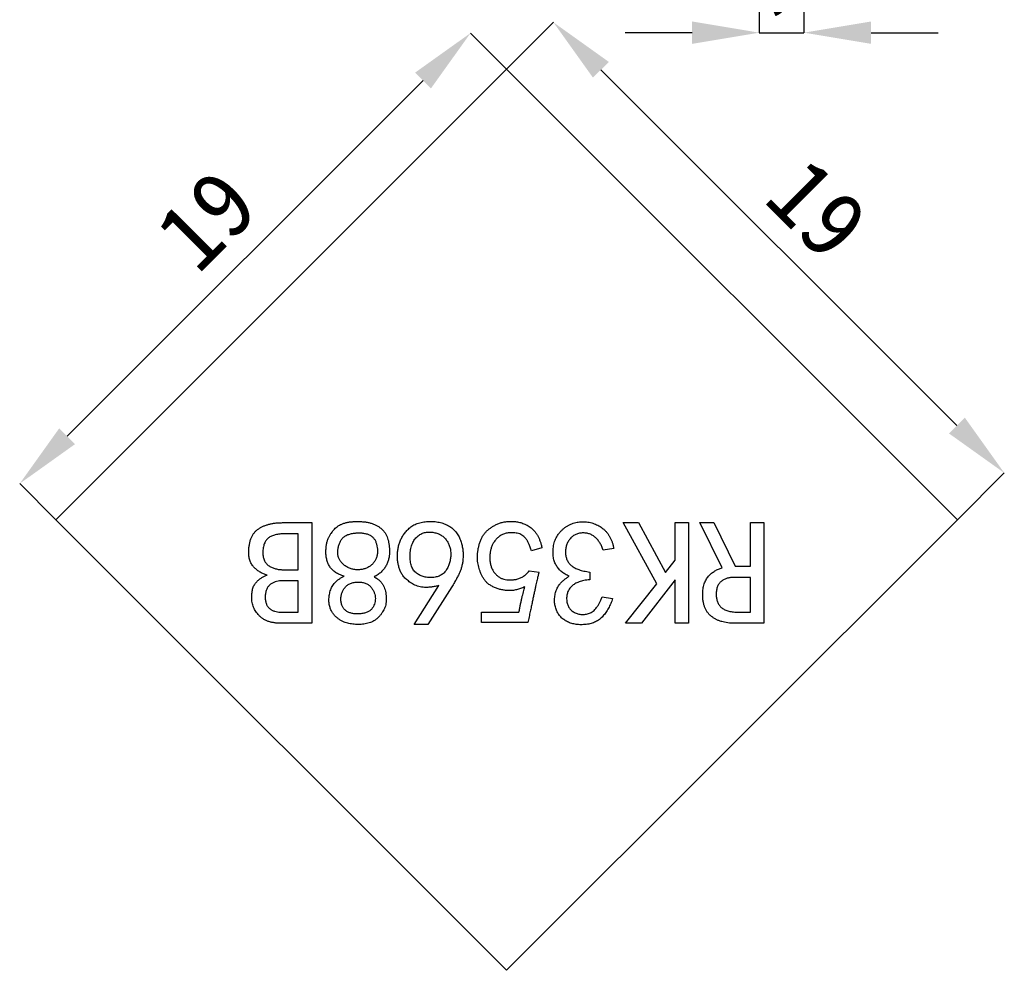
# Model space of a CAD drawing. Header units: millimetres. Extents: x 1628 to 1925, y 2096 to 2516.
# Tile 30 of 40: x 1695 to 1724, y 2395 to 2423. Entities that reach past the tile are written whole.
import ezdxf

# ---------------------------------------------------------------- set-up
doc = ezdxf.new("R2010")
doc.units = ezdxf.units.MM
doc.styles.add('黑体高度2mm', font='simhei.ttf', dxfattribs={"height": 2})
doc.dimstyles.new('红色高度2mm', dxfattribs={"dimtxt": 2, "dimasz": 2, "dimexe": 0, "dimexo": 0, "dimtad": 1, "dimdec": 1, "dimtxsty": '黑体高度2mm', "dimcen": 2.5, "dimclrd": 1, "dimclre": 1, "dimclrt": 1, "dimadec": 0, "dimazin": 0, "dimtfac": 1, "dimtdec": 1, "dimtmove": 0, "dimatfit": 3, "dimfxl": 1, "dimarcsym": 0})

# ---------------------------------------------------------------- blocks, each defined once
blk = doc.blocks.new('*D34')
at = {"color": 1, "lineweight": -2, "transparency": 16777216}
for p, q in [((1709.44, 2421.977), (1708.365, 2423.052)), ((1706.951, 2421.638), (1696.344, 2411.031)), ((1696.005, 2408.542), (1694.93, 2409.617))]:
    blk.add_line(p, q, dxfattribs=at)
at = {"color": 1, "transparency": 16777216}
for points in [[(1706.715, 2421.873), (1707.186, 2421.402), (1708.365, 2423.052)], [(1696.108, 2411.267), (1696.58, 2410.795), (1694.93, 2409.617)]]:
    blk.add_solid(points, dxfattribs=at)
at = {"layer": 'Defpoints', "color": 0, "transparency": 16777216}
for p in [(1709.44, 2421.977), (1694.93, 2409.617), (1696.005, 2408.542)]:
    blk.add_point(p, dxfattribs=at)
at = {"color": 1, "transparency": 16777216, "insert": (1700.498, 2417.483), "char_height": 2, "attachment_point": 5, "rotation": 45, "style": '黑体高度2mm'}
blk.add_mtext('19', dxfattribs=at)
blk = doc.blocks.new('*D35')
at = {"color": 1, "lineweight": -2, "transparency": 16777216}
for p, q in [((1709.44, 2421.977), (1710.834, 2423.371)), ((1712.248, 2421.957), (1722.855, 2411.35)), ((1722.875, 2408.542), (1724.269, 2409.936))]:
    blk.add_line(p, q, dxfattribs=at)
at = {"color": 1, "transparency": 16777216}
for points in [[(1712.484, 2422.192), (1712.013, 2421.721), (1710.834, 2423.371)], [(1723.091, 2411.586), (1722.619, 2411.114), (1724.269, 2409.936)]]:
    blk.add_solid(points, dxfattribs=at)
at = {"layer": 'Defpoints', "color": 0, "transparency": 16777216}
for p in [(1709.44, 2421.977), (1724.269, 2409.936), (1722.875, 2408.542)]:
    blk.add_point(p, dxfattribs=at)
at = {"color": 1, "transparency": 16777216, "insert": (1718.701, 2417.802), "char_height": 2, "attachment_point": 5, "rotation": 315, "style": '黑体高度2mm'}
blk.add_mtext('19', dxfattribs=at)
blk = doc.blocks.new('*D77')
at = {"color": 1, "lineweight": -2, "transparency": 16777216}
for p, q in [((1716.968, 2431.525), (1716.968, 2423.062)), ((1718.3, 2431.525), (1718.3, 2423.062)), ((1714.968, 2423.062), (1712.968, 2423.062)), ((1716.968, 2423.062), (1718.3, 2423.062)), ((1720.3, 2423.062), (1722.3, 2423.062))]:
    blk.add_line(p, q, dxfattribs=at)
at = {"color": 1, "transparency": 16777216}
for points in [[(1714.968, 2423.396), (1714.968, 2422.729), (1716.968, 2423.062)], [(1720.3, 2423.396), (1720.3, 2422.729), (1718.3, 2423.062)]]:
    blk.add_solid(points, dxfattribs=at)
at = {"layer": 'Defpoints', "color": 0, "transparency": 16777216}
for p in [(1716.968, 2431.525), (1718.3, 2431.525), (1718.3, 2423.062)]:
    blk.add_point(p, dxfattribs=at)
at = {"color": 1, "transparency": 16777216, "insert": (1717.634, 2424.811), "char_height": 2, "attachment_point": 5, "style": '黑体高度2mm'}
blk.add_mtext('1,3', dxfattribs=at)

msp = doc.modelspace()

# ---------------------------------------------------------------- linework, layer by layer
at = {"color": 7, "linetype": 'Continuous', "lineweight": 25}
for p, q in [((1709.44, 2421.977), (1696.005, 2408.542)), ((1722.875, 2408.542), (1709.44, 2421.977)), ((1696.005, 2408.542), (1709.44, 2395.107)), ((1709.44, 2395.107), (1722.875, 2408.542)), ((1702.756, 2408.454), (1703.633, 2408.454)), ((1703.633, 2408.454), (1703.633, 2405.454)), ((1712.914, 2408.454), (1713.37, 2408.454)), ((1713.914, 2406.63), (1712.914, 2408.454)), ((1713.37, 2408.454), (1714.177, 2406.963)), ((1714.458, 2408.454), (1714.861, 2408.454)), ((1714.458, 2407.331), (1714.458, 2408.454)), ((1714.861, 2408.454), (1714.861, 2405.454)), ((1715.194, 2408.454), (1715.615, 2408.454)), ((1715.861, 2407.103), (1715.194, 2408.454)), ((1715.615, 2408.454), (1716.247, 2407.156)), ((1716.703, 2408.454), (1717.107, 2408.454)), ((1716.703, 2407.156), (1716.703, 2408.454)), ((1717.107, 2408.454), (1717.107, 2405.454)), ((1703.229, 2408.121), (1702.826, 2408.121)), ((1703.229, 2407.051), (1703.229, 2408.121)), ((1710.493, 2407.7), (1710.177, 2407.612)), ((1712.633, 2407.682), (1712.317, 2407.63)), ((1714.177, 2406.963), (1714.458, 2407.331)), ((1702.773, 2407.051), (1703.229, 2407.051)), ((1710.107, 2407.015), (1710.405, 2406.98)), ((1716.247, 2407.156), (1716.703, 2407.156)), ((1703.229, 2406.717), (1702.721, 2406.717)), ((1703.229, 2405.787), (1703.229, 2406.717)), ((1711.914, 2406.98), (1711.914, 2406.752)), ((1714.458, 2406.752), (1713.458, 2405.454)), ((1714.458, 2405.454), (1714.458, 2406.752)), ((1716.703, 2406.822), (1716.212, 2406.822)), ((1716.703, 2405.787), (1716.703, 2406.822)), ((1706.686, 2405.419), (1707.422, 2406.577)), ((1707.808, 2406.542), (1707.089, 2405.419)), ((1712.984, 2405.454), (1713.914, 2406.63)), ((1712.282, 2406.244), (1712.598, 2406.191)), ((1702.703, 2405.787), (1703.229, 2405.787)), ((1708.686, 2405.787), (1709.808, 2405.787)), ((1708.686, 2405.472), (1708.686, 2405.787)), ((1716.317, 2405.787), (1716.703, 2405.787)), ((1703.633, 2405.454), (1702.721, 2405.454)), ((1707.089, 2405.419), (1706.686, 2405.419)), ((1710.072, 2405.472), (1708.686, 2405.472)), ((1713.458, 2405.454), (1712.984, 2405.454)), ((1714.861, 2405.454), (1714.458, 2405.454)), ((1717.107, 2405.454), (1716.229, 2405.454))]:
    msp.add_line(p, q, dxfattribs=at)
for points, knots in [([(1704.598, 2406.858), (1704.574, 2406.865), (1704.527, 2406.879), (1704.461, 2406.906), (1704.4, 2406.936), (1704.344, 2406.968), (1704.294, 2407.004), (1704.249, 2407.042), (1704.21, 2407.084), (1704.165, 2407.144), (1704.12, 2407.226), (1704.081, 2407.334), (1704.059, 2407.452), (1704.052, 2407.576), (1704.058, 2407.698), (1704.071, 2407.81), (1704.095, 2407.91), (1704.13, 2407.997), (1704.173, 2408.072), (1704.215, 2408.142), (1704.26, 2408.205), (1704.307, 2408.262), (1704.36, 2408.313), (1704.423, 2408.357), (1704.493, 2408.396), (1704.573, 2408.43), (1704.663, 2408.457), (1704.763, 2408.475), (1704.874, 2408.487), (1704.993, 2408.49), (1705.113, 2408.487), (1705.227, 2408.475), (1705.333, 2408.457), (1705.43, 2408.429), (1705.519, 2408.395), (1705.6, 2408.352), (1705.674, 2408.303), (1705.739, 2408.245), (1705.796, 2408.181), (1705.843, 2408.111), (1705.88, 2408.035), (1705.906, 2407.953), (1705.926, 2407.867), (1705.939, 2407.775), (1705.948, 2407.678), (1705.948, 2407.611), (1705.949, 2407.577)], [0, 0, 0, 0, 0.01897, 0.036841, 0.053636, 0.069667, 0.08505, 0.099809, 0.11407, 0.127888, 0.155756, 0.18409, 0.213899, 0.245659, 0.276899, 0.305249, 0.330561, 0.353685, 0.375144, 0.395581, 0.4148, 0.433033, 0.451201, 0.470193, 0.490278, 0.511624, 0.534918, 0.560393, 0.588183, 0.618599, 0.649339, 0.678099, 0.704853, 0.729863, 0.753591, 0.77635, 0.798488, 0.820251, 0.841676, 0.862642, 0.883581, 0.904813, 0.926818, 0.949993, 0.974307, 1, 1, 1, 1]), ([(1707.422, 2406.577), (1707.384, 2406.568), (1707.31, 2406.55), (1707.2, 2406.532), (1707.096, 2406.523), (1706.999, 2406.523), (1706.907, 2406.532), (1706.822, 2406.549), (1706.741, 2406.575), (1706.668, 2406.611), (1706.601, 2406.651), (1706.54, 2406.693), (1706.484, 2406.735), (1706.434, 2406.779), (1706.389, 2406.825), (1706.35, 2406.872), (1706.318, 2406.921), (1706.281, 2406.987), (1706.246, 2407.074), (1706.215, 2407.182), (1706.193, 2407.294), (1706.184, 2407.41), (1706.185, 2407.528), (1706.197, 2407.645), (1706.22, 2407.762), (1706.253, 2407.876), (1706.301, 2407.988), (1706.364, 2408.095), (1706.443, 2408.195), (1706.519, 2408.274), (1706.589, 2408.332), (1706.647, 2408.37), (1706.71, 2408.404), (1706.778, 2408.431), (1706.851, 2408.454), (1706.929, 2408.471), (1707.012, 2408.483), (1707.098, 2408.49), (1707.185, 2408.492), (1707.27, 2408.488), (1707.352, 2408.48), (1707.431, 2408.466), (1707.506, 2408.447), (1707.578, 2408.423), (1707.647, 2408.393), (1707.712, 2408.358), (1707.773, 2408.319), (1707.83, 2408.277), (1707.881, 2408.23), (1707.927, 2408.179), (1707.969, 2408.124), (1708.006, 2408.065), (1708.037, 2408.002), (1708.072, 2407.915), (1708.106, 2407.804), (1708.132, 2407.671), (1708.147, 2407.539), (1708.143, 2407.453), (1708.142, 2407.41)], [0, 0, 0, 0, 0.02336, 0.045148, 0.065586, 0.084793, 0.102808, 0.119935, 0.136375, 0.152411, 0.167914, 0.182475, 0.196356, 0.20951, 0.222006, 0.234007, 0.245549, 0.256667, 0.278711, 0.300714, 0.323139, 0.34614, 0.369445, 0.392622, 0.41585, 0.439349, 0.463156, 0.487379, 0.512377, 0.538545, 0.552104, 0.565777, 0.579696, 0.594224, 0.609127, 0.624849, 0.641292, 0.658507, 0.675926, 0.692717, 0.708937, 0.724536, 0.739877, 0.754738, 0.769534, 0.784025, 0.798304, 0.812287, 0.825974, 0.839479, 0.853001, 0.866574, 0.880317, 0.894393, 0.922137, 0.94878, 0.974644, 1, 1, 1, 1]), ([(1709.984, 2406.542), (1709.941, 2406.523), (1709.859, 2406.487), (1709.733, 2406.451), (1709.611, 2406.429), (1709.494, 2406.425), (1709.38, 2406.435), (1709.269, 2406.457), (1709.159, 2406.488), (1709.054, 2406.531), (1708.957, 2406.582), (1708.872, 2406.644), (1708.8, 2406.714), (1708.745, 2406.795), (1708.701, 2406.878), (1708.663, 2406.962), (1708.631, 2407.045), (1708.605, 2407.129), (1708.587, 2407.215), (1708.574, 2407.303), (1708.57, 2407.395), (1708.57, 2407.49), (1708.579, 2407.587), (1708.595, 2407.685), (1708.618, 2407.785), (1708.649, 2407.884), (1708.688, 2407.98), (1708.736, 2408.068), (1708.794, 2408.148), (1708.86, 2408.219), (1708.935, 2408.281), (1709.017, 2408.338), (1709.107, 2408.386), (1709.203, 2408.43), (1709.308, 2408.464), (1709.422, 2408.485), (1709.543, 2408.494), (1709.648, 2408.492), (1709.734, 2408.483), (1709.798, 2408.471), (1709.862, 2408.455), (1709.925, 2408.433), (1709.987, 2408.406), (1710.049, 2408.375), (1710.109, 2408.338), (1710.169, 2408.297), (1710.227, 2408.25), (1710.278, 2408.193), (1710.326, 2408.129), (1710.37, 2408.059), (1710.407, 2407.98), (1710.441, 2407.893), (1710.471, 2407.799), (1710.485, 2407.734), (1710.493, 2407.7)], [0, 0, 0, 0, 0.02789, 0.053806, 0.078262, 0.10147, 0.124101, 0.146541, 0.169057, 0.191964, 0.214168, 0.234928, 0.254719, 0.273881, 0.292723, 0.311105, 0.328865, 0.346204, 0.363562, 0.381356, 0.399657, 0.418576, 0.437957, 0.45779, 0.478157, 0.499059, 0.519922, 0.539871, 0.559258, 0.578419, 0.597731, 0.617573, 0.637811, 0.658928, 0.680852, 0.703801, 0.727712, 0.753245, 0.76641, 0.779449, 0.792554, 0.805873, 0.819281, 0.832958, 0.847025, 0.861547, 0.876363, 0.891583, 0.907314, 0.923783, 0.941171, 0.959675, 0.979225, 1, 1, 1, 1]), ([(1711.3, 2406.858), (1711.26, 2406.876), (1711.183, 2406.912), (1711.081, 2406.987), (1710.992, 2407.072), (1710.931, 2407.155), (1710.891, 2407.228), (1710.867, 2407.287), (1710.847, 2407.35), (1710.833, 2407.418), (1710.826, 2407.489), (1710.822, 2407.565), (1710.825, 2407.644), (1710.834, 2407.726), (1710.847, 2407.809), (1710.869, 2407.889), (1710.897, 2407.964), (1710.932, 2408.036), (1710.974, 2408.103), (1711.024, 2408.166), (1711.079, 2408.226), (1711.141, 2408.28), (1711.207, 2408.329), (1711.277, 2408.371), (1711.349, 2408.406), (1711.422, 2408.436), (1711.498, 2408.457), (1711.576, 2408.472), (1711.656, 2408.48), (1711.738, 2408.481), (1711.82, 2408.476), (1711.899, 2408.465), (1711.976, 2408.447), (1712.05, 2408.425), (1712.121, 2408.394), (1712.19, 2408.36), (1712.255, 2408.317), (1712.318, 2408.271), (1712.377, 2408.217), (1712.43, 2408.158), (1712.479, 2408.093), (1712.521, 2408.022), (1712.557, 2407.945), (1712.588, 2407.863), (1712.615, 2407.775), (1712.627, 2407.713), (1712.633, 2407.682)], [0, 0, 0, 0, 0.0353829, 0.0693728, 0.102667, 0.1360843, 0.153035, 0.1704891, 0.1882907, 0.2070693, 0.226478, 0.2470282, 0.2686328, 0.2914043, 0.314566, 0.336935, 0.3588313, 0.3803611, 0.4019178, 0.4236194, 0.445659, 0.4682364, 0.4908921, 0.5128997, 0.5345882, 0.5561159, 0.5774616, 0.5990872, 0.6209606, 0.6434414, 0.6657873, 0.687589, 0.7090138, 0.7299513, 0.7510542, 0.771952, 0.7929656, 0.8144525, 0.836002, 0.8576826, 0.8795588, 0.9020208, 0.9249787, 0.9490085, 0.9739292, 1, 1, 1, 1]), ([(1701.756, 2407.559), (1701.757, 2407.6), (1701.758, 2407.679), (1701.771, 2407.792), (1701.793, 2407.895), (1701.823, 2407.988), (1701.863, 2408.072), (1701.911, 2408.146), (1701.969, 2408.209), (1702.036, 2408.263), (1702.109, 2408.308), (1702.187, 2408.347), (1702.27, 2408.38), (1702.357, 2408.407), (1702.45, 2408.428), (1702.548, 2408.443), (1702.65, 2408.452), (1702.72, 2408.453), (1702.756, 2408.454)], [0, 0, 0, 0, 0.079239, 0.15259, 0.220662, 0.284062, 0.343404, 0.399944, 0.455107, 0.509902, 0.565531, 0.621664, 0.679307, 0.738856, 0.800165, 0.864082, 0.930472, 1, 1, 1, 1]), ([(1707.598, 2407.989), (1707.585, 2408.003), (1707.558, 2408.029), (1707.513, 2408.064), (1707.465, 2408.094), (1707.414, 2408.12), (1707.359, 2408.14), (1707.301, 2408.156), (1707.24, 2408.168), (1707.177, 2408.174), (1707.113, 2408.176), (1707.051, 2408.17), (1706.992, 2408.159), (1706.935, 2408.139), (1706.881, 2408.114), (1706.83, 2408.082), (1706.782, 2408.043), (1706.737, 2407.998), (1706.696, 2407.948), (1706.66, 2407.891), (1706.63, 2407.828), (1706.606, 2407.76), (1706.586, 2407.687), (1706.573, 2407.608), (1706.564, 2407.524), (1706.562, 2407.437), (1706.565, 2407.35), (1706.575, 2407.268), (1706.591, 2407.193), (1706.616, 2407.126), (1706.647, 2407.065), (1706.685, 2407.012), (1706.729, 2406.965), (1706.781, 2406.927), (1706.837, 2406.895), (1706.894, 2406.868), (1706.953, 2406.846), (1707.015, 2406.831), (1707.077, 2406.819), (1707.141, 2406.815), (1707.207, 2406.816), (1707.273, 2406.822), (1707.338, 2406.833), (1707.399, 2406.851), (1707.456, 2406.874), (1707.509, 2406.904), (1707.556, 2406.941), (1707.599, 2406.983), (1707.636, 2407.032), (1707.68, 2407.103), (1707.723, 2407.199), (1707.759, 2407.319), (1707.776, 2407.443), (1707.776, 2407.547), (1707.768, 2407.63), (1707.757, 2407.689), (1707.741, 2407.746), (1707.722, 2407.801), (1707.697, 2407.852), (1707.669, 2407.901), (1707.635, 2407.947), (1707.611, 2407.975), (1707.598, 2407.989)], [0, 0, 0, 0, 0.013849, 0.02759, 0.041218, 0.055062, 0.069202, 0.083802, 0.098763, 0.114478, 0.130116, 0.145187, 0.159837, 0.174171, 0.188654, 0.203202, 0.218025, 0.233549, 0.249384, 0.265639, 0.28252, 0.299805, 0.318269, 0.337509, 0.357986, 0.379789, 0.401283, 0.421342, 0.439808, 0.457093, 0.473622, 0.489356, 0.504882, 0.520454, 0.536165, 0.551497, 0.566785, 0.581954, 0.597351, 0.612868, 0.62882, 0.645149, 0.661351, 0.676842, 0.691712, 0.706286, 0.720691, 0.735098, 0.749947, 0.765332, 0.796218, 0.826351, 0.856347, 0.886828, 0.902072, 0.916847, 0.931101, 0.945039, 0.958816, 0.972549, 0.986227, 1, 1, 1, 1]), ([(1702.826, 2408.121), (1702.8, 2408.12), (1702.751, 2408.12), (1702.679, 2408.114), (1702.611, 2408.104), (1702.548, 2408.092), (1702.49, 2408.074), (1702.436, 2408.053), (1702.388, 2408.027), (1702.343, 2407.999), (1702.303, 2407.965), (1702.269, 2407.925), (1702.241, 2407.878), (1702.217, 2407.826), (1702.199, 2407.768), (1702.186, 2407.704), (1702.178, 2407.633), (1702.177, 2407.585), (1702.177, 2407.559)], [0, 0, 0, 0, 0.077249, 0.15013, 0.218249, 0.283065, 0.343931, 0.401537, 0.456859, 0.509865, 0.561826, 0.614283, 0.668948, 0.725763, 0.786823, 0.852922, 0.923386, 1, 1, 1, 1]), ([(1705.589, 2407.559), (1705.591, 2407.593), (1705.59, 2407.66), (1705.578, 2407.756), (1705.555, 2407.845), (1705.527, 2407.915), (1705.498, 2407.966), (1705.472, 2408), (1705.442, 2408.031), (1705.407, 2408.058), (1705.368, 2408.081), (1705.326, 2408.102), (1705.279, 2408.118), (1705.211, 2408.134), (1705.123, 2408.148), (1705.014, 2408.151), (1704.902, 2408.142), (1704.809, 2408.127), (1704.737, 2408.106), (1704.686, 2408.087), (1704.639, 2408.063), (1704.597, 2408.034), (1704.56, 2408), (1704.527, 2407.963), (1704.498, 2407.921), (1704.467, 2407.86), (1704.436, 2407.781), (1704.414, 2407.683), (1704.405, 2407.586), (1704.41, 2407.505), (1704.421, 2407.442), (1704.437, 2407.396), (1704.456, 2407.352), (1704.482, 2407.311), (1704.511, 2407.27), (1704.547, 2407.233), (1704.588, 2407.197), (1704.648, 2407.152), (1704.729, 2407.105), (1704.834, 2407.067), (1704.943, 2407.048), (1705.054, 2407.048), (1705.162, 2407.064), (1705.263, 2407.095), (1705.353, 2407.144), (1705.42, 2407.196), (1705.466, 2407.244), (1705.497, 2407.283), (1705.524, 2407.323), (1705.546, 2407.366), (1705.564, 2407.411), (1705.577, 2407.459), (1705.585, 2407.508), (1705.588, 2407.542), (1705.589, 2407.559)], [0, 0, 0, 0, 0.027888, 0.054216, 0.07916, 0.103604, 0.115457, 0.127251, 0.138933, 0.150835, 0.163112, 0.175903, 0.189274, 0.203534, 0.233001, 0.262683, 0.292968, 0.324361, 0.339879, 0.354723, 0.368944, 0.382739, 0.396325, 0.409911, 0.423706, 0.437927, 0.466098, 0.493245, 0.519634, 0.546149, 0.559352, 0.57244, 0.585479, 0.598547, 0.61226, 0.626458, 0.64118, 0.656669, 0.687777, 0.71784, 0.747598, 0.77815, 0.808319, 0.836856, 0.864429, 0.892004, 0.905823, 0.919221, 0.932424, 0.945611, 0.958773, 0.972217, 0.985913, 1, 1, 1, 1]), ([(1710.177, 2407.612), (1710.166, 2407.649), (1710.147, 2407.721), (1710.108, 2407.82), (1710.063, 2407.906), (1710.014, 2407.98), (1709.957, 2408.04), (1709.896, 2408.087), (1709.829, 2408.121), (1709.756, 2408.14), (1709.684, 2408.149), (1709.615, 2408.154), (1709.549, 2408.156), (1709.487, 2408.15), (1709.428, 2408.14), (1709.373, 2408.125), (1709.321, 2408.104), (1709.258, 2408.069), (1709.187, 2408.018), (1709.113, 2407.948), (1709.054, 2407.867), (1709.007, 2407.779), (1708.974, 2407.683), (1708.951, 2407.582), (1708.939, 2407.476), (1708.938, 2407.367), (1708.948, 2407.258), (1708.972, 2407.156), (1709.01, 2407.063), (1709.06, 2406.98), (1709.121, 2406.907), (1709.19, 2406.847), (1709.268, 2406.801), (1709.352, 2406.767), (1709.444, 2406.748), (1709.541, 2406.742), (1709.643, 2406.749), (1709.73, 2406.764), (1709.8, 2406.784), (1709.852, 2406.804), (1709.901, 2406.828), (1709.947, 2406.857), (1709.991, 2406.89), (1710.032, 2406.928), (1710.071, 2406.969), (1710.095, 2407), (1710.107, 2407.015)], [0, 0, 0, 0, 0.0318962, 0.0609499, 0.0874313, 0.1113488, 0.1336098, 0.1544122, 0.1746875, 0.1951305, 0.2152454, 0.2343223, 0.2522801, 0.2692302, 0.2854823, 0.3011855, 0.3163396, 0.3312953, 0.3599618, 0.3876243, 0.4146843, 0.4418033, 0.4693582, 0.4974364, 0.5266128, 0.5570173, 0.5872158, 0.6155478, 0.6428191, 0.6693768, 0.6952375, 0.7200756, 0.7444078, 0.7690703, 0.7943525, 0.8207257, 0.8485182, 0.8781599, 0.8935212, 0.9083793, 0.9232481, 0.9382502, 0.9532207, 0.9683257, 0.9839228, 1, 1, 1, 1]), ([(1712.317, 2407.63), (1712.305, 2407.666), (1712.28, 2407.739), (1712.227, 2407.838), (1712.165, 2407.928), (1712.103, 2407.995), (1712.049, 2408.042), (1712.006, 2408.072), (1711.96, 2408.097), (1711.912, 2408.117), (1711.861, 2408.132), (1711.807, 2408.143), (1711.751, 2408.148), (1711.694, 2408.147), (1711.637, 2408.143), (1711.582, 2408.133), (1711.53, 2408.116), (1711.481, 2408.095), (1711.435, 2408.068), (1711.392, 2408.036), (1711.352, 2407.998), (1711.317, 2407.954), (1711.284, 2407.908), (1711.256, 2407.859), (1711.233, 2407.809), (1711.216, 2407.757), (1711.203, 2407.703), (1711.195, 2407.647), (1711.191, 2407.591), (1711.194, 2407.533), (1711.2, 2407.476), (1711.212, 2407.422), (1711.227, 2407.37), (1711.248, 2407.322), (1711.273, 2407.278), (1711.304, 2407.236), (1711.339, 2407.198), (1711.378, 2407.163), (1711.424, 2407.131), (1711.475, 2407.103), (1711.533, 2407.076), (1711.597, 2407.051), (1711.667, 2407.03), (1711.744, 2407.011), (1711.826, 2406.994), (1711.884, 2406.985), (1711.914, 2406.98)], [0, 0, 0, 0, 0.042156, 0.082801, 0.122182, 0.161329, 0.180863, 0.199801, 0.218552, 0.237439, 0.256583, 0.276251, 0.296583, 0.317535, 0.338551, 0.358681, 0.378188, 0.397477, 0.416575, 0.436067, 0.455882, 0.476439, 0.497074, 0.517426, 0.537338, 0.556991, 0.57709, 0.597298, 0.617813, 0.639012, 0.659861, 0.680085, 0.699296, 0.718276, 0.73673, 0.755093, 0.773922, 0.792768, 0.812691, 0.833978, 0.856832, 0.881796, 0.908156, 0.936818, 0.967335, 1, 1, 1, 1]), ([(1705.949, 2407.577), (1705.947, 2407.542), (1705.945, 2407.472), (1705.925, 2407.367), (1705.891, 2407.264), (1705.853, 2407.18), (1705.816, 2407.115), (1705.783, 2407.068), (1705.745, 2407.024), (1705.704, 2406.981), (1705.657, 2406.943), (1705.607, 2406.905), (1705.552, 2406.871), (1705.512, 2406.85), (1705.493, 2406.84)], [0, 0, 0, 0, 0.114481, 0.230011, 0.347839, 0.469479, 0.531803, 0.593432, 0.656861, 0.721599, 0.78757, 0.85556, 0.92665, 1, 1, 1, 1]), ([(1702.3, 2406.893), (1702.265, 2406.903), (1702.196, 2406.923), (1702.098, 2406.972), (1702.006, 2407.035), (1701.934, 2407.097), (1701.882, 2407.154), (1701.848, 2407.202), (1701.82, 2407.253), (1701.796, 2407.307), (1701.778, 2407.365), (1701.765, 2407.427), (1701.757, 2407.492), (1701.756, 2407.537), (1701.756, 2407.559)], [0, 0, 0, 0, 0.115743, 0.231722, 0.350247, 0.473736, 0.536436, 0.598351, 0.660783, 0.724493, 0.789537, 0.856534, 0.926748, 1, 1, 1, 1]), ([(1702.177, 2407.559), (1702.177, 2407.537), (1702.178, 2407.493), (1702.187, 2407.431), (1702.201, 2407.373), (1702.221, 2407.32), (1702.248, 2407.273), (1702.279, 2407.231), (1702.317, 2407.194), (1702.375, 2407.153), (1702.454, 2407.112), (1702.556, 2407.077), (1702.663, 2407.054), (1702.736, 2407.052), (1702.773, 2407.051)], [0, 0, 0, 0, 0.076021, 0.146884, 0.213141, 0.275809, 0.335971, 0.394406, 0.453295, 0.512905, 0.633471, 0.753362, 0.874838, 1, 1, 1, 1]), ([(1708.142, 2407.41), (1708.138, 2407.369), (1708.132, 2407.29), (1708.111, 2407.178), (1708.083, 2407.075), (1708.046, 2406.979), (1707.999, 2406.883), (1707.945, 2406.778), (1707.881, 2406.663), (1707.833, 2406.584), (1707.808, 2406.542)], [0, 0, 0, 0, 0.130479, 0.251965, 0.364369, 0.470165, 0.579505, 0.704582, 0.844623, 1, 1, 1, 1]), ([(1715.282, 2406.314), (1715.283, 2406.342), (1715.283, 2406.398), (1715.292, 2406.478), (1715.305, 2406.554), (1715.325, 2406.624), (1715.349, 2406.691), (1715.38, 2406.751), (1715.415, 2406.807), (1715.47, 2406.874), (1715.545, 2406.946), (1715.643, 2407.018), (1715.749, 2407.072), (1715.824, 2407.093), (1715.861, 2407.103)], [0, 0, 0, 0, 0.080025, 0.156154, 0.228134, 0.296575, 0.362253, 0.425878, 0.488209, 0.54943, 0.668183, 0.781042, 0.891088, 1, 1, 1, 1]), ([(1701.844, 2406.226), (1701.844, 2406.251), (1701.845, 2406.301), (1701.851, 2406.372), (1701.863, 2406.438), (1701.879, 2406.499), (1701.9, 2406.555), (1701.926, 2406.605), (1701.956, 2406.652), (1702.003, 2406.703), (1702.065, 2406.759), (1702.141, 2406.816), (1702.219, 2406.862), (1702.273, 2406.883), (1702.3, 2406.893)], [0, 0, 0, 0, 0.087291, 0.16965, 0.246147, 0.318674, 0.386396, 0.451095, 0.513552, 0.574297, 0.691465, 0.800181, 0.902378, 1, 1, 1, 1]), ([(1702.721, 2406.717), (1702.69, 2406.716), (1702.629, 2406.713), (1702.541, 2406.691), (1702.459, 2406.655), (1702.398, 2406.613), (1702.353, 2406.573), (1702.325, 2406.536), (1702.3, 2406.497), (1702.281, 2406.451), (1702.265, 2406.402), (1702.256, 2406.347), (1702.248, 2406.288), (1702.247, 2406.247), (1702.247, 2406.226)], [0, 0, 0, 0, 0.120219, 0.235896, 0.348834, 0.463452, 0.521586, 0.580105, 0.641059, 0.703358, 0.770963, 0.841816, 0.917816, 1, 1, 1, 1]), ([(1705.493, 2406.84), (1705.525, 2406.82), (1705.588, 2406.782), (1705.667, 2406.715), (1705.73, 2406.645), (1705.775, 2406.569), (1705.806, 2406.49), (1705.83, 2406.407), (1705.846, 2406.318), (1705.853, 2406.226), (1705.853, 2406.135), (1705.845, 2406.048), (1705.828, 2405.967), (1705.801, 2405.892), (1705.766, 2405.823), (1705.723, 2405.756), (1705.674, 2405.69), (1705.616, 2405.629), (1705.554, 2405.572), (1705.488, 2405.525), (1705.417, 2405.489), (1705.343, 2405.461), (1705.267, 2405.443), (1705.187, 2405.429), (1705.104, 2405.42), (1705.019, 2405.418), (1704.935, 2405.42), (1704.854, 2405.428), (1704.777, 2405.437), (1704.702, 2405.453), (1704.63, 2405.476), (1704.556, 2405.508), (1704.48, 2405.551), (1704.403, 2405.602), (1704.329, 2405.664), (1704.266, 2405.741), (1704.214, 2405.829), (1704.181, 2405.911), (1704.161, 2405.982), (1704.15, 2406.038), (1704.144, 2406.096), (1704.143, 2406.157), (1704.146, 2406.219), (1704.155, 2406.284), (1704.167, 2406.351), (1704.184, 2406.42), (1704.208, 2406.487), (1704.239, 2406.553), (1704.28, 2406.613), (1704.328, 2406.67), (1704.384, 2406.724), (1704.447, 2406.773), (1704.52, 2406.818), (1704.571, 2406.844), (1704.598, 2406.858)], [0, 0, 0, 0, 0.027243, 0.051493, 0.073533, 0.093531, 0.113193, 0.13342, 0.154609, 0.176751, 0.198663, 0.219292, 0.238588, 0.257008, 0.275167, 0.29383, 0.313076, 0.333135, 0.353101, 0.372232, 0.390874, 0.409203, 0.427673, 0.446642, 0.466357, 0.486592, 0.506824, 0.525899, 0.544298, 0.561699, 0.579387, 0.59826, 0.618635, 0.640735, 0.663554, 0.686627, 0.71054, 0.735836, 0.749034, 0.762467, 0.776174, 0.790428, 0.805158, 0.82061, 0.836659, 0.85342, 0.870479, 0.887338, 0.90438, 0.921998, 0.93999, 0.958993, 0.97889, 1, 1, 1, 1]), ([(1710.405, 2406.98), (1710.403, 2406.974), (1710.399, 2406.959), (1710.391, 2406.931), (1710.382, 2406.892), (1710.37, 2406.843), (1710.357, 2406.785), (1710.341, 2406.716), (1710.323, 2406.637), (1710.304, 2406.547), (1710.281, 2406.448), (1710.257, 2406.338), (1710.231, 2406.219), (1710.203, 2406.089), (1710.174, 2405.949), (1710.141, 2405.799), (1710.107, 2405.639), (1710.084, 2405.528), (1710.072, 2405.472)], [0, 0, 0, 0, 0.012245, 0.031422, 0.05692, 0.089353, 0.128214, 0.173914, 0.226548, 0.28552, 0.351425, 0.424171, 0.503349, 0.589369, 0.681821, 0.781204, 0.887343, 1, 1, 1, 1]), ([(1712.598, 2406.191), (1712.58, 2406.14), (1712.544, 2406.041), (1712.476, 2405.902), (1712.398, 2405.777), (1712.325, 2405.682), (1712.261, 2405.614), (1712.209, 2405.569), (1712.152, 2405.53), (1712.091, 2405.497), (1712.027, 2405.468), (1711.957, 2405.447), (1711.884, 2405.43), (1711.808, 2405.418), (1711.732, 2405.412), (1711.656, 2405.409), (1711.583, 2405.413), (1711.513, 2405.42), (1711.445, 2405.433), (1711.379, 2405.449), (1711.316, 2405.471), (1711.255, 2405.497), (1711.198, 2405.527), (1711.146, 2405.562), (1711.097, 2405.599), (1711.054, 2405.642), (1711.013, 2405.687), (1710.979, 2405.738), (1710.948, 2405.791), (1710.921, 2405.848), (1710.9, 2405.908), (1710.884, 2405.97), (1710.872, 2406.033), (1710.867, 2406.097), (1710.866, 2406.162), (1710.871, 2406.229), (1710.881, 2406.298), (1710.895, 2406.367), (1710.916, 2406.436), (1710.947, 2406.503), (1710.985, 2406.568), (1711.032, 2406.631), (1711.087, 2406.692), (1711.15, 2406.749), (1711.221, 2406.806), (1711.273, 2406.84), (1711.3, 2406.858)], [0, 0, 0, 0, 0.0474584, 0.0923057, 0.1355485, 0.1770355, 0.1973558, 0.2173339, 0.2374428, 0.2576246, 0.2782385, 0.2994199, 0.3212974, 0.3440096, 0.3669218, 0.388811, 0.410143, 0.4309884, 0.4511046, 0.470949, 0.4904445, 0.5097075, 0.5286903, 0.5471087, 0.5649987, 0.5827606, 0.6004276, 0.6183226, 0.6363064, 0.6547788, 0.6733762, 0.6920678, 0.7106185, 0.7295334, 0.7485619, 0.7682055, 0.7883872, 0.8092118, 0.8303358, 0.8517998, 0.8738923, 0.8966117, 0.9204569, 0.9455054, 0.9719236, 1, 1, 1, 1]), ([(1711.914, 2406.752), (1711.884, 2406.749), (1711.826, 2406.743), (1711.744, 2406.728), (1711.667, 2406.71), (1711.597, 2406.688), (1711.533, 2406.662), (1711.475, 2406.632), (1711.423, 2406.599), (1711.378, 2406.56), (1711.339, 2406.52), (1711.306, 2406.475), (1711.278, 2406.428), (1711.257, 2406.377), (1711.242, 2406.324), (1711.231, 2406.268), (1711.227, 2406.208), (1711.228, 2406.147), (1711.235, 2406.086), (1711.249, 2406.029), (1711.268, 2405.976), (1711.294, 2405.927), (1711.326, 2405.883), (1711.364, 2405.843), (1711.408, 2405.807), (1711.457, 2405.777), (1711.51, 2405.752), (1711.564, 2405.733), (1711.619, 2405.72), (1711.675, 2405.715), (1711.732, 2405.713), (1711.789, 2405.72), (1711.847, 2405.733), (1711.906, 2405.752), (1711.964, 2405.778), (1712.019, 2405.816), (1712.071, 2405.863), (1712.12, 2405.92), (1712.165, 2405.987), (1712.208, 2406.063), (1712.248, 2406.149), (1712.27, 2406.211), (1712.282, 2406.244)], [0, 0, 0, 0, 0.034622, 0.067019, 0.09746, 0.125642, 0.152443, 0.177368, 0.201108, 0.223734, 0.245572, 0.266758, 0.287681, 0.308709, 0.330155, 0.352112, 0.375004, 0.399106, 0.422862, 0.445571, 0.467252, 0.488249, 0.509287, 0.530415, 0.552015, 0.574445, 0.597237, 0.619306, 0.64098, 0.662436, 0.684275, 0.706506, 0.729349, 0.753084, 0.77768, 0.803161, 0.830177, 0.859009, 0.890061, 0.92378, 0.96028, 1, 1, 1, 1]), ([(1716.212, 2406.822), (1716.178, 2406.821), (1716.111, 2406.819), (1716.014, 2406.797), (1715.925, 2406.76), (1715.855, 2406.719), (1715.806, 2406.678), (1715.774, 2406.641), (1715.746, 2406.6), (1715.724, 2406.552), (1715.706, 2406.5), (1715.694, 2406.442), (1715.687, 2406.38), (1715.686, 2406.336), (1715.686, 2406.314)], [0, 0, 0, 0, 0.122698, 0.240152, 0.354521, 0.470307, 0.528402, 0.586414, 0.645443, 0.707518, 0.773343, 0.843529, 0.918861, 1, 1, 1, 1]), ([(1705.528, 2406.191), (1705.528, 2406.22), (1705.522, 2406.278), (1705.499, 2406.364), (1705.46, 2406.447), (1705.416, 2406.513), (1705.373, 2406.562), (1705.335, 2406.594), (1705.293, 2406.622), (1705.247, 2406.644), (1705.196, 2406.661), (1705.141, 2406.674), (1705.081, 2406.68), (1705.019, 2406.683), (1704.956, 2406.68), (1704.897, 2406.674), (1704.841, 2406.661), (1704.789, 2406.644), (1704.741, 2406.622), (1704.698, 2406.594), (1704.658, 2406.562), (1704.623, 2406.525), (1704.593, 2406.484), (1704.566, 2406.442), (1704.545, 2406.397), (1704.527, 2406.351), (1704.513, 2406.303), (1704.505, 2406.252), (1704.5, 2406.2), (1704.5, 2406.147), (1704.505, 2406.095), (1704.513, 2406.045), (1704.527, 2405.999), (1704.544, 2405.956), (1704.566, 2405.917), (1704.593, 2405.882), (1704.623, 2405.849), (1704.659, 2405.822), (1704.698, 2405.797), (1704.741, 2405.777), (1704.786, 2405.76), (1704.835, 2405.747), (1704.887, 2405.738), (1704.943, 2405.733), (1705.002, 2405.732), (1705.062, 2405.734), (1705.123, 2405.74), (1705.18, 2405.749), (1705.232, 2405.763), (1705.279, 2405.78), (1705.322, 2405.8), (1705.361, 2405.824), (1705.394, 2405.851), (1705.432, 2405.893), (1705.47, 2405.951), (1705.504, 2406.026), (1705.524, 2406.107), (1705.528, 2406.162), (1705.528, 2406.191)], [0, 0, 0, 0, 0.027395, 0.055014, 0.083742, 0.114182, 0.129873, 0.145293, 0.160997, 0.177147, 0.19408, 0.211747, 0.230552, 0.250673, 0.270794, 0.289802, 0.307669, 0.324796, 0.341317, 0.357539, 0.373431, 0.389538, 0.405499, 0.421265, 0.436955, 0.452538, 0.468319, 0.484338, 0.500813, 0.51784, 0.534723, 0.550541, 0.565533, 0.579973, 0.59402, 0.607929, 0.621858, 0.636019, 0.650589, 0.665362, 0.680681, 0.696605, 0.713266, 0.730985, 0.749453, 0.768959, 0.788331, 0.806644, 0.823612, 0.839509, 0.854282, 0.868569, 0.882123, 0.895481, 0.921654, 0.947274, 0.973048, 1, 1, 1, 1]), ([(1709.808, 2405.787), (1709.816, 2405.826), (1709.83, 2405.901), (1709.852, 2406.01), (1709.873, 2406.114), (1709.895, 2406.211), (1709.917, 2406.302), (1709.94, 2406.387), (1709.961, 2406.467), (1709.976, 2406.517), (1709.984, 2406.542)], [0, 0, 0, 0, 0.15195, 0.295673, 0.431834, 0.560799, 0.6816, 0.795082, 0.901054, 1, 1, 1, 1]), ([(1702.721, 2405.454), (1702.685, 2405.455), (1702.617, 2405.455), (1702.517, 2405.467), (1702.424, 2405.484), (1702.338, 2405.509), (1702.258, 2405.541), (1702.185, 2405.58), (1702.12, 2405.628), (1702.062, 2405.681), (1702.011, 2405.739), (1701.966, 2405.801), (1701.928, 2405.865), (1701.897, 2405.932), (1701.873, 2406.001), (1701.856, 2406.074), (1701.845, 2406.149), (1701.844, 2406.2), (1701.844, 2406.226)], [0, 0, 0, 0, 0.080426, 0.156348, 0.228119, 0.296001, 0.360383, 0.422612, 0.483384, 0.54343, 0.602491, 0.659708, 0.715871, 0.771913, 0.827284, 0.883509, 0.94126, 1, 1, 1, 1]), ([(1702.247, 2406.226), (1702.247, 2406.208), (1702.248, 2406.172), (1702.255, 2406.12), (1702.264, 2406.072), (1702.279, 2406.029), (1702.297, 2405.989), (1702.32, 2405.953), (1702.347, 2405.92), (1702.388, 2405.883), (1702.447, 2405.844), (1702.526, 2405.812), (1702.612, 2405.79), (1702.672, 2405.788), (1702.703, 2405.787)], [0, 0, 0, 0, 0.076892, 0.148883, 0.216257, 0.280299, 0.340978, 0.399915, 0.458372, 0.515962, 0.632055, 0.749582, 0.870405, 1, 1, 1, 1]), ([(1716.229, 2405.454), (1716.195, 2405.455), (1716.128, 2405.456), (1716.03, 2405.465), (1715.937, 2405.481), (1715.849, 2405.503), (1715.765, 2405.531), (1715.687, 2405.566), (1715.613, 2405.607), (1715.545, 2405.654), (1715.482, 2405.709), (1715.429, 2405.772), (1715.382, 2405.843), (1715.346, 2405.922), (1715.317, 2406.009), (1715.296, 2406.103), (1715.284, 2406.206), (1715.283, 2406.277), (1715.282, 2406.314)], [0, 0, 0, 0, 0.070289, 0.137719, 0.202268, 0.26417, 0.32421, 0.38254, 0.440067, 0.496929, 0.553316, 0.609454, 0.66668, 0.726154, 0.788022, 0.854047, 0.924807, 1, 1, 1, 1]), ([(1715.686, 2406.314), (1715.686, 2406.294), (1715.687, 2406.255), (1715.694, 2406.198), (1715.705, 2406.145), (1715.722, 2406.095), (1715.742, 2406.048), (1715.769, 2406.004), (1715.799, 2405.964), (1715.834, 2405.927), (1715.874, 2405.893), (1715.921, 2405.866), (1715.973, 2405.84), (1716.031, 2405.822), (1716.094, 2405.805), (1716.164, 2405.796), (1716.238, 2405.788), (1716.29, 2405.788), (1716.317, 2405.787)], [0, 0, 0, 0, 0.063644, 0.124167, 0.182189, 0.237483, 0.291937, 0.345867, 0.398669, 0.452935, 0.508419, 0.565786, 0.626373, 0.691284, 0.760344, 0.834433, 0.914275, 1, 1, 1, 1])]:
    msp.add_open_spline(points, degree=3, knots=knots, dxfattribs=at)

# ---------------------------------------------------------------- dimensions: what is measured, and where the dimension line sits
dim = msp.add_linear_dim(base=(1718.3, 2423.062), p1=(1716.968, 2431.525), p2=(1718.3, 2431.525), dimstyle='红色高度2mm')
dim.commit()
dim.dimension.update_dxf_attribs({"geometry": '*D77', "text_midpoint": (1717.634, 2423.062), "dimtype": 160})
for p2, distance, picture, middle in [((1722.875, 2408.542), 1.972, '*D35', (1718.701, 2417.802)), ((1696.005, 2408.542), -1.52, '*D34', (1700.498, 2417.483))]:
    dim = msp.add_aligned_dim(p1=(1709.44, 2421.977), p2=p2, distance=distance, dimstyle='红色高度2mm')
    dim.commit()
    dim.dimension.update_dxf_attribs({"geometry": picture, "text_midpoint": middle})

doc.saveas('drawing.dxf')
